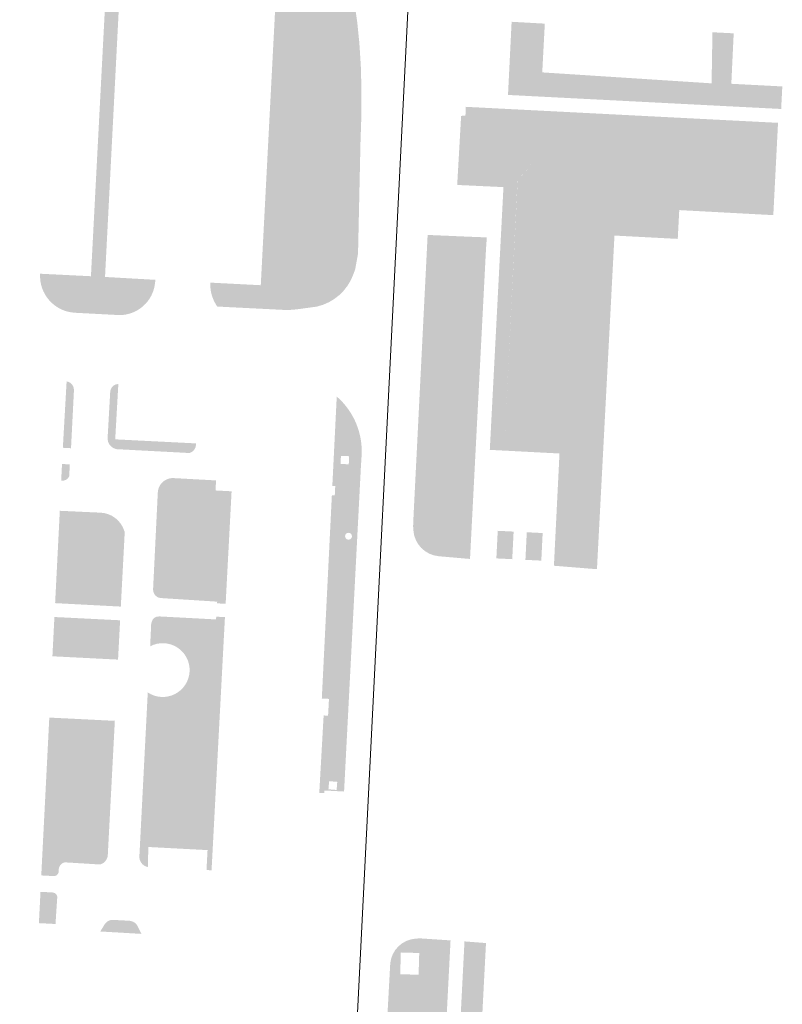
# Model space of a CAD drawing. Header units: millimetres. Extents: x 32690613 to 32694392, y 5343730 to 5344753.
# Tile 25 of 170: x 32692395 to 32692477, y 5344292 to 5344399. Entities that reach past the tile are written whole.
import ezdxf

# ---------------------------------------------------------------- set-up
doc = ezdxf.new("R2010")
doc.units = ezdxf.units.MM
doc.header["$LTSCALE"] = 0.01
doc.layers.get('DEFPOINTS').update_dxf_attribs({"color": 11, "lineweight": 18})
for name, color, linetype, lineweight, true_color in [('Veg-Gehoelzfl_H_kl3m', 7, 'Continuous', 5, 0xaae4ad), ('Veg-Hecke', 7, 'Continuous', 5, 0x9dd100), ('Veg-Rasen', 7, 'Continuous', 5, 0xb9f3a0), ('Veg-Stauden_Bodendecker', 7, 'Continuous', 5, 0xa8ffbe), ('Veg-Waldartig', 7, 'Continuous', 5, 0xb0ee53), ('Veg-Wiese', 7, 'Continuous', 5, 0xd4ffa8)]:
    doc.layers.add(name, color=color, linetype=linetype, lineweight=lineweight, true_color=true_color)

# ---------------------------------------------------------------- blocks, each defined once
blk = doc.blocks.new('A$C78070446')
blk.add_line((4469733.772510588, 5343068.962651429), (4469667.482452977, 5342330.093201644))

msp = doc.modelspace()

# ---------------------------------------------------------------- hatches: boundary and pattern name
at = {"layer": 'Veg-Gehoelzfl_H_kl3m', "transparency": 33554687}
h = msp.add_hatch(color=256, dxfattribs=at)
edge = h.paths.add_edge_path()
edge.add_line((32692381.46229883, 5344420.24143861), (32692379.37122738, 5344417.054419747))
edge.add_line((32692379.37122738, 5344417.054419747), (32692377.32549, 5344415.464416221))
edge.add_line((32692377.32549, 5344415.464416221), (32692422.99477313, 5344413.068799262))
edge.add_line((32692422.99477313, 5344413.068799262), (32692422.66552499, 5344406.874485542))
edge.add_line((32692422.66552499, 5344406.874485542), (32692422.62730508, 5344406.852615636))
edge.add_line((32692422.62730508, 5344406.852615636), (32692420.7124324, 5344370.129956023))
edge.add_line((32692420.7124324, 5344370.129956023), (32692424.74340977, 5344370.006122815))
edge.add_line((32692424.74340977, 5344370.006122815), (32692426.61376258, 5344407.27683672))
edge.add_line((32692426.61376258, 5344407.27683672), (32692426.64370567, 5344409.912539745))
edge.add_arc((32692417.70574619, 5344410.014080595), 8.938536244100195, 359.349111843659, 430.6515604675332)
edge.add_line((32692420.66719222, 5344418.44777893), (32692381.46229883, 5344420.24143861))
for points in [[(32692447.5097371, 5344389.27771135), (32692451.43306779, 5344389.076769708), (32692451.4000656, 5344388.906129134), (32692451.37101701, 5344388.75175225), (32692451.345922, 5344388.613639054), (32692451.32478059, 5344388.491789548), (32692451.30759276, 5344388.38620373), (32692451.29435852, 5344388.296881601), (32692451.28507787, 5344388.223823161), (32692451.27975081, 5344388.167028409), (32692451.2763459, 5344388.118441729), (32692451.27283167, 5344388.070007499), (32692451.26920814, 5344388.02172572), (32692451.2654753, 5344387.973596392), (32692451.26163316, 5344387.925619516), (32692451.25768171, 5344387.87779509), (32692451.25362095, 5344387.830123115), (32692451.24945088, 5344387.782603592), (32692451.24517151, 5344387.735236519), (32692451.24078283, 5344387.688021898), (32692451.23628484, 5344387.640959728), (32692451.23167755, 5344387.594050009), (32692451.22696095, 5344387.547292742), (32692451.22213504, 5344387.500687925), (32692451.21719983, 5344387.454235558), (32692451.21215531, 5344387.407935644), (32692451.20700148, 5344387.361788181), (32692451.20173835, 5344387.315793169), (32692451.19636591, 5344387.269950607), (32692451.19088416, 5344387.224260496), (32692451.18529311, 5344387.178722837), (32692451.17959275, 5344387.133337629), (32692451.17378308, 5344387.088104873), (32692451.1678641, 5344387.043024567), (32692451.16183582, 5344386.998096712), (32692451.15569823, 5344386.953321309), (32692451.14945134, 5344386.908698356), (32692451.14309514, 5344386.864227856), (32692451.13662963, 5344386.819909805), (32692451.13005481, 5344386.775744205), (32692451.12337068, 5344386.731731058), (32692451.11657726, 5344386.68787036), (32692451.10967452, 5344386.644162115), (32692451.10266247, 5344386.60060632), (32692451.09554113, 5344386.557202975), (32692451.08831047, 5344386.513952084), (32692451.0809705, 5344386.470853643), (32692451.07352123, 5344386.427907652), (32692451.06596266, 5344386.385114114), (32692451.05829477, 5344386.342473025), (32692451.05051758, 5344386.299984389), (32692451.04263108, 5344386.257648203), (32692451.03463528, 5344386.215464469), (32692451.02653017, 5344386.173433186), (32692451.01831574, 5344386.131554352), (32692451.00999202, 5344386.089827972), (32692451.00155899, 5344386.048254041), (32692450.99301665, 5344386.006832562), (32692450.984365, 5344385.965563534), (32692450.97560405, 5344385.924446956), (32692450.96673379, 5344385.88348283), (32692450.95775422, 5344385.842671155), (32692450.94866535, 5344385.802011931), (32692450.93946717, 5344385.761505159), (32692450.93015968, 5344385.721150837), (32692450.92074288, 5344385.680948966), (32692450.91121678, 5344385.640899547), (32692450.90158138, 5344385.60100258), (32692450.89183666, 5344385.561258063), (32692450.88198264, 5344385.521665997), (32692450.87201931, 5344385.482226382), (32692450.86194668, 5344385.442939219), (32692450.85176473, 5344385.403804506), (32692450.84147349, 5344385.364822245), (32692450.83107293, 5344385.325992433), (32692450.82056307, 5344385.287315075), (32692450.8099439, 5344385.248790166), (32692450.79921542, 5344385.210417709), (32692450.78837764, 5344385.172197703), (32692450.77743055, 5344385.134130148), (32692450.76637415, 5344385.096215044), (32692450.75520845, 5344385.058452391), (32692450.74393344, 5344385.020842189), (32692450.73254912, 5344384.983384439), (32692450.7210555, 5344384.94607914), (32692450.70945256, 5344384.908926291), (32692450.69774032, 5344384.871925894), (32692450.68591878, 5344384.835077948), (32692450.67398793, 5344384.798382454), (32692450.66194777, 5344384.761839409), (32692450.6497983, 5344384.725448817), (32692450.63753953, 5344384.689210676), (32692450.62517145, 5344384.653124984), (32692450.61269407, 5344384.617191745), (32692450.60010738, 5344384.581410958), (32692450.58741137, 5344384.54578262), (32692450.57460607, 5344384.510306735), (32692450.56169146, 5344384.474983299), (32692450.54866754, 5344384.439812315), (32692450.53553431, 5344384.404793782), (32692450.52229177, 5344384.3699277), (32692450.50893993, 5344384.33521407), (32692450.49547879, 5344384.30065289), (32692450.48190833, 5344384.266244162), (32692450.46822857, 5344384.231987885), (32692450.4544395, 5344384.197884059), (32692450.44054113, 5344384.163932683), (32692450.42653345, 5344384.13013376), (32692450.41241646, 5344384.096487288), (32692450.39819016, 5344384.062993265), (32692450.38385456, 5344384.029651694), (32692450.36940965, 5344383.996462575), (32692450.35485543, 5344383.963425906), (32692450.34019191, 5344383.93054169), (32692450.32541908, 5344383.897809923), (32692450.31053694, 5344383.865230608), (32692450.2955455, 5344383.832803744), (32692450.28044475, 5344383.800529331), (32692450.26523469, 5344383.768407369), (32692450.24991533, 5344383.736437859), (32692450.23448666, 5344383.704620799), (32692450.21894868, 5344383.67295619), (32692450.2033014, 5344383.641444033), (32692450.1875448, 5344383.610084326), (32692450.1716789, 5344383.578877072), (32692450.1557037, 5344383.547822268), (32692450.13961919, 5344383.516919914), (32692450.12342537, 5344383.486170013), (32692450.10712225, 5344383.455572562), (32692450.09070981, 5344383.425127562), (32692450.07418807, 5344383.394835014), (32692450.05755703, 5344383.364694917), (32692450.04081667, 5344383.33470727), (32692450.02396701, 5344383.304872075), (32692450.00700805, 5344383.275189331), (32692449.98993977, 5344383.245659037), (32692449.97276219, 5344383.216281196), (32692449.9554753, 5344383.187055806), (32692449.93807911, 5344383.157982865), (32692449.92057361, 5344383.129062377), (32692449.9029588, 5344383.100294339), (32692449.88523469, 5344383.071678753), (32692449.86740127, 5344383.043215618), (32692449.84945854, 5344383.014904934), (32692449.8314065, 5344382.9867467), (32692449.81324516, 5344382.958740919), (32692449.79497451, 5344382.930887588), (32692449.77659456, 5344382.903186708), (32692449.75810529, 5344382.87563828), (32692449.73950673, 5344382.848242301), (32692449.72079885, 5344382.820998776), (32692449.70198166, 5344382.793907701), (32692449.68305517, 5344382.766969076), (32692449.66401938, 5344382.740182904), (32692449.64487427, 5344382.713549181), (32692449.62561987, 5344382.68706791), (32692449.60625615, 5344382.660739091), (32692449.58678312, 5344382.634562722), (32692449.56720079, 5344382.608538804), (32692449.54750915, 5344382.582667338), (32692449.52770821, 5344382.556948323), (32692449.50779796, 5344382.531381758), (32692449.4877784, 5344382.505967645), (32692449.46764953, 5344382.480705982), (32692449.44741136, 5344382.455596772), (32692449.42706388, 5344382.430640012), (32692449.4066071, 5344382.405835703), (32692449.386041, 5344382.381183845), (32692449.3653656, 5344382.356684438), (32692449.3445809, 5344382.332337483), (32692449.32368688, 5344382.308142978), (32692449.30268356, 5344382.284100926), (32692449.28157094, 5344382.260211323), (32692449.260349, 5344382.236474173), (32692449.23901776, 5344382.212889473), (32692449.21757722, 5344382.189457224), (32692449.19602736, 5344382.166177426), (32692449.1743682, 5344382.14305008), (32692449.15259973, 5344382.120075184), (32692449.13072196, 5344382.097252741), (32692449.10873488, 5344382.074582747), (32692449.08663849, 5344382.052065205), (32692449.06443279, 5344382.029700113), (32692449.04211779, 5344382.007487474), (32692449.01969348, 5344381.985427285), (32692448.99715986, 5344381.963519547), (32692448.97451694, 5344381.941764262), (32692448.95176471, 5344381.920161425), (32692448.92890317, 5344381.898711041), (32692448.90593233, 5344381.877413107), (32692448.88285218, 5344381.856267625), (32692448.85966272, 5344381.835274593), (32692448.83636396, 5344381.814434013), (32692448.81295589, 5344381.793745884), (32692448.78943851, 5344381.773210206), (32692448.76581183, 5344381.75282698), (32692448.74207583, 5344381.732596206), (32692448.71823054, 5344381.712517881), (32692448.69427593, 5344381.692592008), (32692448.67021202, 5344381.672818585), (32692448.6460388, 5344381.653197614), (32692448.62175627, 5344381.633729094), (32692448.59736444, 5344381.614413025), (32692448.5728633, 5344381.595249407), (32692448.54825286, 5344381.57623824), (32692448.52353311, 5344381.557379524), (32692448.49870405, 5344381.53867326), (32692448.47376568, 5344381.520119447), (32692448.448718, 5344381.501718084), (32692448.42356103, 5344381.483469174), (32692448.39829474, 5344381.465372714), (32692448.37291914, 5344381.447428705), (32692448.34743424, 5344381.429637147), (32692448.32184004, 5344381.411998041), (32692448.29613652, 5344381.394511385), (32692448.2703237, 5344381.377177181), (32692448.24440157, 5344381.359995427), (32692448.21837013, 5344381.342966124), (32692448.19222939, 5344381.326089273), (32692448.16597934, 5344381.309364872), (32692448.13961999, 5344381.292792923), (32692448.11315133, 5344381.276373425), (32692448.08657335, 5344381.260106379), (32692448.05988608, 5344381.243991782), (32692448.0330895, 5344381.228029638), (32692448.00618361, 5344381.212219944), (32692447.97916841, 5344381.196562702), (32692447.95204391, 5344381.18105791), (32692447.9248101, 5344381.16570557), (32692447.89746698, 5344381.150505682), (32692447.87001456, 5344381.135458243), (32692447.84245282, 5344381.120563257), (32692447.81478179, 5344381.105820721), (32692447.78700144, 5344381.091230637), (32692447.75911179, 5344381.076793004), (32692447.73111283, 5344381.062507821), (32692447.70300457, 5344381.04837509), (32692447.67478699, 5344381.034394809), (32692447.64646012, 5344381.02056698), (32692447.61802393, 5344381.006891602), (32692447.58947844, 5344380.993368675), (32692447.56082364, 5344380.979998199), (32692447.53205953, 5344380.966780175), (32692447.50318612, 5344380.953714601), (32692447.4742034, 5344380.940801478), (32692447.44511137, 5344380.928040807), (32692447.41591004, 5344380.915432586), (32692447.3865994, 5344380.902976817), (32692447.35717945, 5344380.8906735), (32692447.32765019, 5344380.878522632), (32692447.29801163, 5344380.866524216), (32692447.26826376, 5344380.854678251), (32692447.23840659, 5344380.842984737), (32692447.20844011, 5344380.831443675), (32692447.17836432, 5344380.820055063), (32692447.14817923, 5344380.808818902), (32692447.11788482, 5344380.797735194), (32692447.08748112, 5344380.786803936)], [(32692427.12288396, 5344298.166832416), (32692427.12286019, 5344298.166333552), (32692427.27268925, 5344298.159194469)]]:
    msp.add_hatch(color=256, dxfattribs=at).paths.add_polyline_path(points)
h = msp.add_hatch(color=256, dxfattribs=at)
h.paths.add_polyline_path([(32692429.8723, 5344342.8623, -1), (32692430.6223, 5344342.8623, -1)], flags=16)
h.paths.add_polyline_path([(32692428.139, 5344316.2507), (32692429.024823, 5344316.179934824), (32692428.9547, 5344315.3001), (32692428.06871423, 5344315.370878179)], flags=16)
h.paths.add_polyline_path([(32692429.3855, 5344350.7135), (32692429.42250279, 5344351.593866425), (32692430.3138344, 5344351.556402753), (32692430.2769, 5344350.6761)], flags=16)
edge = h.paths.add_edge_path()
edge.add_line((32692427.60439804, 5344314.95182261), (32692427.62, 5344315.24))
edge.add_line((32692427.62, 5344315.24), (32692428.06000007, 5344315.219999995))
edge.add_line((32692428.06000007, 5344315.219999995), (32692428.76000007, 5344315.179999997))
edge.add_line((32692428.76000007, 5344315.179999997), (32692429.2099999, 5344315.160000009))
edge.add_line((32692429.2099999, 5344315.160000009), (32692429.76548097, 5344315.129636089))
edge.add_line((32692429.76548097, 5344315.129636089), (32692431.5946748, 5344350.408780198))
edge.add_line((32692431.5946748, 5344350.408780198), (32692431.66305069, 5344351.476263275))
edge.add_arc((32692423.79408358, 5344352.078705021), 7.89199464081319, 355.6220217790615, 409.0225679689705)
edge.add_line((32692428.96935148, 5344358.036907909), (32692428.94424998, 5344357.529406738))
edge.add_line((32692428.94424998, 5344357.529406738), (32692428.48913764, 5344348.327967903))
edge.add_line((32692428.48913764, 5344348.327967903), (32692428.807, 5344348.3119))
edge.add_line((32692428.807, 5344348.3119), (32692428.7555, 5344347.291))
edge.add_line((32692428.7555, 5344347.291), (32692428.4386404, 5344347.307017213))
edge.add_line((32692428.4386404, 5344347.307017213), (32692427.3469159, 5344325.234584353))
edge.add_line((32692427.3469159, 5344325.234584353), (32692427.738983, 5344325.213543))
edge.add_line((32692427.738983, 5344325.213543), (32692428.125116, 5344325.19282))
edge.add_line((32692428.125116, 5344325.19282), (32692428.1137, 5344324.9801))
edge.add_line((32692428.1137, 5344324.9801), (32692428.027356, 5344323.369456))
edge.add_line((32692428.027356, 5344323.369456), (32692427.686755, 5344323.387098))
edge.add_line((32692427.686755, 5344323.387098), (32692427.54419481, 5344323.394482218))
edge.add_line((32692427.54419481, 5344323.394482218), (32692427.07025393, 5344314.979276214))
edge.add_line((32692427.07025393, 5344314.979276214), (32692427.60439804, 5344314.95182261))
at = {"layer": 'Veg-Hecke', "transparency": 33554687}
msp.add_hatch(color=256, dxfattribs=at).paths.add_polyline_path([(32692404.3153612, 5344410.588635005), (32692405.81268138, 5344410.455991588), (32692403.78651269, 5344371.026825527), (32692402.25525011, 5344371.106103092)])
h = msp.add_hatch(color=256, dxfattribs=at)
edge = h.paths.add_edge_path()
edge.add_arc((32692400.71912224, 5344371.129650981), 3.992506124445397, 176.4226369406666, 265.6389341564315, ccw=False)
edge.add_line((32692396.73439568, 5344371.378768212), (32692402.25525011, 5344371.106103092))
edge.add_line((32692402.25525011, 5344371.106103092), (32692403.78651269, 5344371.026825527))
edge.add_line((32692403.78651269, 5344371.026825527), (32692409.26280769, 5344370.716391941))
edge.add_line((32692409.26280769, 5344370.716391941), (32692409.21737729, 5344370.325201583))
edge.add_arc((32692405.35280954, 5344370.774008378), 3.890541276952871, 270.26026117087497, 353.37569991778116, ccw=False)
edge.add_line((32692405.37048193, 5344366.883507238), (32692400.68837089, 5344367.127896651))
edge.add_line((32692400.68837089, 5344367.127896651), (32692400.41552615, 5344367.14870454))
h = msp.add_hatch(color=256, dxfattribs=at)
edge = h.paths.add_edge_path()
edge.add_line((32692415.22124276, 5344370.411786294), (32692420.7124324, 5344370.129956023))
edge.add_line((32692420.7124324, 5344370.129956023), (32692424.74340977, 5344370.006122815))
edge.add_line((32692424.74340977, 5344370.006122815), (32692424.618014, 5344367.507348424))
edge.add_line((32692424.618014, 5344367.507348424), (32692423.65631238, 5344367.426063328))
edge.add_line((32692423.65631238, 5344367.426063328), (32692415.98430098, 5344367.81259562))
edge.add_arc((32692419.41703606, 5344370.220665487), 4.193145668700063, 180.6998982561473, 215.0497293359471, ccw=False)
edge.add_line((32692415.22420323, 5344370.169445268), (32692415.22124276, 5344370.411786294))
h = msp.add_hatch(color=256, dxfattribs=at)
edge = h.paths.add_edge_path()
edge.add_arc((32692405.2365705, 5344358.526104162), 0.8753917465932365, 90.13632138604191, 166.1793257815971, ccw=False)
edge.add_line((32692405.23448772, 5344359.401493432), (32692404.89405834, 5344353.386616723))
edge.add_line((32692404.89405834, 5344353.386616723), (32692413.6659333, 5344352.946388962))
edge.add_arc((32692412.69108285, 5344352.842724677), 0.9803467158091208, -72.29953057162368, 6.069945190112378, ccw=False)
edge.add_line((32692412.98914832, 5344351.908788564), (32692412.96323003, 5344351.900516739))
edge.add_line((32692412.96323003, 5344351.900516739), (32692405.05985539, 5344352.319275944))
edge.add_line((32692405.05985539, 5344352.319275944), (32692404.93715569, 5344352.351673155))
edge.add_arc((32692405.23558569, 5344353.481934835), 1.168996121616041, 176.9321955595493, 255.2093832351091, ccw=False)
edge.add_line((32692404.06826486, 5344353.544496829), (32692404.35312792, 5344358.599472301))
edge.add_line((32692404.35312792, 5344358.599472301), (32692404.38652297, 5344358.735221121))
h = msp.add_hatch(color=256, dxfattribs=at)
edge = h.paths.add_edge_path()
edge.add_arc((32692411.16480307, 5344347.53456326), 1.645088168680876, 89.0033308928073, 179.0172482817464, ccw=False)
edge.add_line((32692411.19341819, 5344349.179402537), (32692411.21214424, 5344349.179076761))
edge.add_line((32692411.21214424, 5344349.179076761), (32692415.85304005, 5344348.923743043))
edge.add_line((32692415.85304005, 5344348.923743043), (32692415.79314659, 5344347.835131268))
edge.add_line((32692415.79314659, 5344347.835131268), (32692417.54152871, 5344347.742674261))
edge.add_line((32692417.54152871, 5344347.742674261), (32692417.49591146, 5344346.880042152))
edge.add_line((32692417.49591146, 5344346.880042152), (32692409.50722414, 5344347.302139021))
edge.add_line((32692409.50722414, 5344347.302139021), (32692409.51995688, 5344347.562778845))
h = msp.add_hatch(color=256, dxfattribs=at)
edge = h.paths.add_edge_path()
edge.add_arc((32692410.05755374, 5344328.322099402), 2.923309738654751, -2.9659882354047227, 117.87542863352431, ccw=False)
edge.add_arc((32692410.05755309, 5344328.322097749), 2.923310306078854, 236.19266722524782, 357.03404476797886, ccw=False)
edge.add_line((32692408.4310175, 5344325.893080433), (32692408.23161941, 5344321.994623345))
edge.add_line((32692408.23161941, 5344321.994623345), (32692416.15849363, 5344321.589179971))
edge.add_line((32692416.15849363, 5344321.589179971), (32692416.81868934, 5344334.073624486))
edge.add_line((32692416.81868934, 5344334.073624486), (32692415.87001369, 5344334.123791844))
edge.add_line((32692415.87001369, 5344334.123791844), (32692415.85417139, 5344333.824210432))
edge.add_line((32692415.85417139, 5344333.824210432), (32692409.70076569, 5344334.149611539))
edge.add_arc((32692409.6193639, 5344333.368480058), 0.7853614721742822, 84.05067500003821, 167.9744223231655)
edge.add_line((32692408.85123742, 5344333.53210881), (32692408.80133417, 5344333.297846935))
edge.add_line((32692408.80133417, 5344333.297846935), (32692408.69075803, 5344330.906206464))
at = {"layer": 'Veg-Rasen', "transparency": 33554687}
for points in [[(32692391.55409987, 5344435.622433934), (32692393.75815599, 5344435.851921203), (32692395.84363911, 5344435.981983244), (32692397.81054924, 5344436.012620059), (32692399.65888638, 5344435.943831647), (32692401.38865053, 5344435.775618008), (32692402.99984168, 5344435.507979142), (32692404.49245983, 5344435.14091505), (32692405.866505, 5344434.674425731), (32692404.99228837, 5344433.02466942), (32692409.75757947, 5344431.231069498), (32692414.20506625, 5344427.626957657), (32692418.68542681, 5344422.668006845), (32692422.58859357, 5344417.514588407), (32692422.19971042, 5344417.740769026), (32692423.17701785, 5344417.08250434), (32692424.05924657, 5344416.301405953), (32692424.83106539, 5344415.411047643), (32692425.47906179, 5344414.426901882), (32692425.99197501, 5344413.366070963), (32692426.36089174, 5344412.246989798), (32692426.57940103, 5344411.089105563), (32692426.64370567, 5344409.912539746), (32692426.61376258, 5344407.27683672), (32692424.618014, 5344367.507348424), (32692426.79392861, 5344367.804304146), (32692427.45924723, 5344367.998006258), (32692428.09502868, 5344368.273598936), (32692428.69123843, 5344368.626732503), (32692429.23846649, 5344369.051833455), (32692429.72807599, 5344369.542192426), (32692430.1523394, 5344370.090070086), (32692430.5045606, 5344370.686819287), (32692430.77918046, 5344371.323021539), (32692430.97635195, 5344371.872302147), (32692431.28252098, 5344373.56115281), (32692431.54975792, 5344385.651193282), (32692431.64608824, 5344388.541183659), (32692431.6579122, 5344391.300587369), (32692431.58522982, 5344393.92940441), (32692431.4280411, 5344396.427634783), (32692431.18634603, 5344398.795278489), (32692430.86014462, 5344401.032335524), (32692430.44943686, 5344403.138805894), (32692429.95422275, 5344405.114689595), (32692429.30234936, 5344407.165364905), (32692428.58005613, 5344409.155266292), (32692427.78734307, 5344411.084393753), (32692426.92421017, 5344412.952747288), (32692425.99065744, 5344414.760326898), (32692424.98668487, 5344416.507132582), (32692423.91229247, 5344418.193164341), (32692422.76748024, 5344419.818422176), (32692421.07422962, 5344422.009624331), (32692416.27714597, 5344427.517678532), (32692416.27192227, 5344427.523231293), (32692416.26669917, 5344427.528781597), (32692416.26147667, 5344427.534329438), (32692416.25625476, 5344427.539874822), (32692416.25103346, 5344427.545417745), (32692416.24581275, 5344427.550958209), (32692416.24059265, 5344427.556496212), (32692416.23537314, 5344427.562031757), (32692415.59272207, 5344428.229911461), (32692414.94323697, 5344428.870965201), (32692414.28691782, 5344429.485192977), (32692413.62376463, 5344430.07259479), (32692412.9537774, 5344430.633170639), (32692412.27695612, 5344431.166920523), (32692411.59330081, 5344431.673844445), (32692410.90281146, 5344432.153942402), (32692410.49951304, 5344432.385495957), (32692410.19886563, 5344432.552430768), (32692409.8935583, 5344432.710682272), (32692409.58384179, 5344432.860120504), (32692409.26997045, 5344433.000622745), (32692408.95220203, 5344433.132073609), (32692408.63079748, 5344433.254365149), (32692408.30602076, 5344433.367396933), (32692407.97813858, 5344433.471076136), (32692406.80816874, 5344433.822672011), (32692407.76144988, 5344435.550206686), (32692405.92374092, 5344436.233700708), (32692404.03881191, 5344436.773497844), (32692402.1178805, 5344437.166385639), (32692400.17237858, 5344437.410025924), (32692398.21388427, 5344437.502968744), (32692396.25405302, 5344437.444660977), (32692394.30454823, 5344437.235449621), (32692392.37697184, 5344436.876579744)], [(32692447.58193738, 5344390.799742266), (32692477.26692964, 5344389.275569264), (32692477.39260821, 5344391.723301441), (32692471.85010608, 5344392.01213373), (32692472.1093443, 5344397.492433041), (32692469.80005757, 5344397.608363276), (32692469.70762243, 5344392.059523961), (32692451.30294776, 5344393.249830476), (32692451.58152955, 5344398.546799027), (32692447.97499705, 5344398.746146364)], [(32692442.9594592, 5344388.544554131), (32692442.48681982, 5344388.526087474), (32692442.0594777, 5344381.021681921), (32692447.08748112, 5344380.786803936), (32692447.5097371, 5344389.27771135), (32692442.97578197, 5344389.509927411)], [(32692459.15163071, 5344375.523564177), (32692466.02818475, 5344375.162392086), (32692466.19249547, 5344378.290790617), (32692476.41369731, 5344377.742424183), (32692476.92733315, 5344387.771027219), (32692451.43306779, 5344389.076769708), (32692451.4000656, 5344388.906129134), (32692451.37101701, 5344388.75175225), (32692451.345922, 5344388.613639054), (32692451.32478059, 5344388.491789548), (32692451.30759276, 5344388.38620373), (32692451.29435852, 5344388.296881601), (32692451.28507787, 5344388.223823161), (32692451.27975081, 5344388.167028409), (32692451.2763459, 5344388.118441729), (32692451.27283167, 5344388.070007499), (32692451.26920814, 5344388.02172572), (32692451.2654753, 5344387.973596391), (32692451.26163316, 5344387.925619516), (32692451.25768171, 5344387.877795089), (32692451.25362095, 5344387.830123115), (32692451.24945088, 5344387.782603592), (32692451.24689637, 5344387.754165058), (32692451.24430252, 5344387.725781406), (32692451.24166931, 5344387.697452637), (32692451.23899676, 5344387.66917875), (32692451.23628485, 5344387.640959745), (32692451.23353359, 5344387.612795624), (32692451.23074298, 5344387.584686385), (32692451.22791302, 5344387.556632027), (32692451.23255201, 5344387.5928304), (32692475.3331553, 5344386.34054708), (32692474.98619688, 5344379.376439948), (32692464.76740712, 5344379.844403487), (32692464.61270773, 5344376.739295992), (32692457.69201655, 5344377.090187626), (32692456.50178714, 5344353.185800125), (32692447.24007855, 5344353.655385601), (32692448.62175627, 5344381.633729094), (32692448.59736444, 5344381.614413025), (32692448.5728633, 5344381.595249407), (32692448.54825286, 5344381.57623824), (32692448.52353311, 5344381.557379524), (32692448.49870405, 5344381.53867326), (32692448.47376568, 5344381.520119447), (32692448.448718, 5344381.501718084), (32692448.42356103, 5344381.483469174), (32692448.39829474, 5344381.465372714), (32692448.37291914, 5344381.447428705), (32692448.34743424, 5344381.429637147), (32692448.32184004, 5344381.411998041), (32692448.29613652, 5344381.394511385), (32692448.2703237, 5344381.377177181), (32692448.24440157, 5344381.359995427), (32692448.21837013, 5344381.342966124), (32692448.19222939, 5344381.326089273), (32692448.16597934, 5344381.309364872), (32692448.13961999, 5344381.292792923), (32692448.11315133, 5344381.276373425), (32692448.08657335, 5344381.260106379), (32692448.05988608, 5344381.243991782), (32692448.0330895, 5344381.228029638), (32692448.00618361, 5344381.212219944), (32692447.97916841, 5344381.196562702), (32692447.95204391, 5344381.18105791), (32692447.9248101, 5344381.16570557), (32692447.89746698, 5344381.150505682), (32692447.87001456, 5344381.135458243), (32692447.84245282, 5344381.120563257), (32692447.81478179, 5344381.105820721), (32692447.78700144, 5344381.091230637), (32692447.75911179, 5344381.076793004), (32692447.73111283, 5344381.062507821), (32692447.70300457, 5344381.04837509), (32692447.67478699, 5344381.034394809), (32692447.64646012, 5344381.02056698), (32692447.61802393, 5344381.006891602), (32692447.58947844, 5344380.993368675), (32692447.56082364, 5344380.979998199), (32692447.53205953, 5344380.966780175), (32692447.50318612, 5344380.953714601), (32692447.4742034, 5344380.940801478), (32692447.44511137, 5344380.928040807), (32692447.41591004, 5344380.915432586), (32692447.3865994, 5344380.902976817), (32692447.35717945, 5344380.8906735), (32692447.32765019, 5344380.878522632), (32692447.29801163, 5344380.866524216), (32692447.26826376, 5344380.854678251), (32692447.23840659, 5344380.842984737), (32692447.20844011, 5344380.831443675), (32692447.17836432, 5344380.820055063), (32692447.14817923, 5344380.808818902), (32692447.11788482, 5344380.797735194), (32692447.08748112, 5344380.786803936), (32692445.60410687, 5344352.245004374), (32692453.17693972, 5344351.849843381), (32692452.57175522, 5344339.656608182), (32692456.83916065, 5344339.311903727), (32692457.24859326, 5344339.290587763)], [(32692450.95862868, 5344385.841451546), (32692450.96494662, 5344385.875308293), (32692450.96315508, 5344385.867139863), (32692450.96135917, 5344385.85897753), (32692450.95955888, 5344385.850821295), (32692450.95775422, 5344385.842671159), (32692450.95594519, 5344385.83452712), (32692450.95413179, 5344385.82638918), (32692450.95231402, 5344385.818257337), (32692450.95049187, 5344385.810131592)], [(32692450.2813192, 5344383.799309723), (32692450.28716969, 5344383.8148547), (32692450.28430453, 5344383.808742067), (32692450.28143544, 5344383.802634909), (32692450.27856242, 5344383.796533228), (32692450.27568548, 5344383.790437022), (32692450.27280461, 5344383.784346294), (32692450.26991982, 5344383.778261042), (32692450.2670311, 5344383.772181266), (32692450.26413845, 5344383.766106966)], [(32692450.02484147, 5344383.303652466), (32692450.04202221, 5344383.336855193), (32692450.03857177, 5344383.330712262), (32692450.03511672, 5344383.324575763), (32692450.03165706, 5344383.318445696), (32692450.02819278, 5344383.312322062), (32692450.02472389, 5344383.306204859), (32692450.02125039, 5344383.300094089), (32692450.01777228, 5344383.29398975), (32692450.01428956, 5344383.287891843)], [(32692446.31673485, 5344340.454240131), (32692446.46544889, 5344343.450525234), (32692448.19119352, 5344343.364871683), (32692448.04247948, 5344340.368586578)], [(32692449.47380393, 5344340.297556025), (32692451.19955098, 5344340.211940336), (32692451.34826403, 5344343.208205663), (32692449.62251699, 5344343.293821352)], [(32692405.42532051, 5344333.730619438), (32692405.20136163, 5344329.459264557), (32692398.06905297, 5344329.82010298), (32692398.28619311, 5344334.086576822)], [(32692445.18932533, 5344298.668780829), (32692443.63611227, 5344268.690202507), (32692441.31175818, 5344268.862978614), (32692442.85234945, 5344298.84598511)]]:
    msp.add_hatch(color=256, dxfattribs=at).paths.add_polyline_path(points)
h = msp.add_hatch(color=256, dxfattribs=at)
edge = h.paths.add_edge_path()
edge.add_line((32692445.28018113, 5344375.329083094), (32692444.19603891, 5344375.362782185))
edge.add_line((32692444.19603891, 5344375.362782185), (32692438.84700694, 5344375.592122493))
edge.add_line((32692438.84700693, 5344375.592122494), (32692437.32342929, 5344345.250506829))
edge.add_line((32692437.32342929, 5344345.250506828), (32692437.26934146, 5344343.945400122))
edge.add_line((32692437.26934146, 5344343.945400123), (32692437.29508667, 5344343.525891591))
edge.add_arc((32692440.32430953, 5344343.711793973), 3.034921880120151, 183.5118182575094, 264.787337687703)
edge.add_line((32692440.04857878, 5344340.689423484), (32692443.45274303, 5344340.393101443))
edge.add_line((32692443.45274303, 5344340.393101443), (32692445.19442889, 5344374.142830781))
edge.add_line((32692445.19442889, 5344374.142830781), (32692445.28018113, 5344375.329083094))
h = msp.add_hatch(color=256, dxfattribs=at)
edge = h.paths.add_edge_path()
edge.add_arc((32692399.47175251, 5344358.76262038), 0.9304455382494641, 5.458228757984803, 81.25336474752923)
edge.add_line((32692399.61324103, 5344359.682245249), (32692399.2022866, 5344352.468594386))
edge.add_line((32692399.2022866, 5344352.468594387), (32692400.09100333, 5344352.423363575))
edge.add_line((32692400.09100333, 5344352.423363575), (32692400.41035254, 5344358.721633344))
edge.add_line((32692400.41035254, 5344358.721633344), (32692400.39797923, 5344358.851124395))
h = msp.add_hatch(color=256, dxfattribs=at)
edge = h.paths.add_edge_path()
edge.add_line((32692399.11269572, 5344350.708269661), (32692399.0207101, 5344348.900892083))
edge.add_line((32692399.0207101, 5344348.900892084), (32692399.03505273, 5344348.898665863))
edge.add_arc((32692399.15885352, 5344349.696263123), 0.8071480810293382, 261.1771164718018, 337.3189180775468)
edge.add_line((32692399.90358117, 5344349.385025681), (32692399.95152368, 5344350.665577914))
edge.add_line((32692399.95152368, 5344350.665577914), (32692399.11269572, 5344350.708269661))
h = msp.add_hatch(color=256, dxfattribs=at)
edge = h.paths.add_edge_path()
edge.add_line((32692409.50722414, 5344347.302139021), (32692409.00950886, 5344337.113883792))
edge.add_line((32692409.00950886, 5344337.113883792), (32692409.01123909, 5344337.033523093))
edge.add_arc((32692409.92247789, 5344337.05314282), 0.91144999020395, 181.2334350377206, 269.8542219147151)
edge.add_line((32692409.92015888, 5344336.141695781), (32692415.97687909, 5344335.754864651))
edge.add_line((32692415.97687909, 5344335.754864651), (32692415.94658483, 5344335.57176866))
edge.add_line((32692415.94658483, 5344335.57176866), (32692416.89526047, 5344335.521601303))
edge.add_line((32692416.89526047, 5344335.521601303), (32692417.49591146, 5344346.880042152))
edge.add_line((32692417.49591146, 5344346.880042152), (32692409.50722414, 5344347.302139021))
h = msp.add_hatch(color=256, dxfattribs=at)
edge = h.paths.add_edge_path()
edge.add_arc((32692403.17454505, 5344342.588841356), 2.836057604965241, 19.101328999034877, 87.04306237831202, ccw=False)
edge.add_line((32692405.85445306, 5344343.516912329), (32692405.92739843, 5344343.306274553))
edge.add_line((32692405.92739843, 5344343.306274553), (32692405.5032829, 5344335.217522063))
edge.add_line((32692405.5032829, 5344335.217522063), (32692398.36287094, 5344335.593179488))
edge.add_line((32692398.36287094, 5344335.593179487), (32692398.87346854, 5344345.625646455))
edge.add_line((32692398.87346854, 5344345.625646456), (32692403.32084418, 5344345.421123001))
h = msp.add_hatch(color=256, dxfattribs=at)
edge = h.paths.add_edge_path()
edge.add_line((32692398.17204954, 5344305.947010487), (32692396.8574485, 5344306.013916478))
edge.add_line((32692396.8574485, 5344306.013916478), (32692397.73018841, 5344323.161929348))
edge.add_line((32692397.73018841, 5344323.161929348), (32692404.85264996, 5344322.808618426))
edge.add_line((32692404.85264996, 5344322.808618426), (32692404.17014337, 5344309.791818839))
edge.add_line((32692404.17014337, 5344309.791818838), (32692404.08950059, 5344308.253795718))
edge.add_arc((32692402.95659541, 5344308.300701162), 1.13387577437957, 287.4512094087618, 357.62914852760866, ccw=False)
edge.add_line((32692403.29663744, 5344307.219014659), (32692403.24587983, 5344307.203058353))
edge.add_line((32692403.24587983, 5344307.203058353), (32692399.40580638, 5344307.437314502))
edge.add_arc((32692399.60652623, 5344306.607090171), 0.8541433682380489, 103.5913570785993, 187.4382788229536)
edge.add_line((32692398.75957057, 5344306.496514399), (32692398.76595936, 5344306.447579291))
edge.add_line((32692398.76595936, 5344306.447579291), (32692398.73932638, 5344306.330933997))
edge.add_arc((32692398.25018656, 5344306.442616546), 0.501727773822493, 261.04052284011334, 347.13845102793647, ccw=False)
h = msp.add_hatch(color=256, dxfattribs=at)
edge = h.paths.add_edge_path()
edge.add_line((32692408.23161941, 5344321.994623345), (32692416.15849363, 5344321.589179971))
edge.add_line((32692416.15849363, 5344321.589179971), (32692415.62880439, 5344311.572641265))
edge.add_arc((32692413.73730331, 5344311.978203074), 1.934491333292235, 273.8772926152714, 347.89828804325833, ccw=False)
edge.add_line((32692413.86811339, 5344310.048139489), (32692413.83191071, 5344310.045685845))
edge.add_line((32692413.83191072, 5344310.045685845), (32692407.63721103, 5344310.373270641))
edge.add_line((32692407.63721103, 5344310.373270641), (32692408.23161941, 5344321.994623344))
h = msp.add_hatch(color=256, dxfattribs=at)
h.paths.add_polyline_path([(32692437.97655719, 5344299.180881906), (32692437.50155637, 5344299.142138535), (32692436.99319811, 5344299.055805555), (32692436.5074061, 5344298.882925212), (32692436.05879653, 5344298.62869903), (32692435.6608669, 5344298.300776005), (32692435.32558989, 5344297.90902248), (32692435.06305309, 5344297.465225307), (32692434.88115557, 5344296.98273719), (32692434.78536997, 5344296.476074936), (32692433.45817907, 5344272.20791286), (32692433.47584757, 5344272.059751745), (32692433.58528565, 5344271.524047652), (32692433.78155812, 5344271.013721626), (32692434.05929211, 5344270.542744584), (32692434.41088424, 5344270.124010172), (32692434.82670921, 5344269.768981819), (32692435.29538324, 5344269.487378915), (32692435.80407573, 5344269.286910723), (32692436.33886051, 5344269.173065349), (32692439.79666277, 5344268.96390387), (32692441.33686363, 5344298.956902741)])
h.paths.add_polyline_path([(32692435.93500277, 5344297.644004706), (32692437.93417755, 5344297.586557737), (32692437.86632049, 5344295.225108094), (32692435.86714571, 5344295.282555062)])
at = {"layer": 'Veg-Stauden_Bodendecker', "transparency": 33554687}
for points in [[(32692396.77336904, 5344304.231984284), (32692396.60027021, 5344300.830855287), (32692398.40355185, 5344300.739078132), (32692398.59075895, 5344303.580553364), (32692398.59187502, 5344303.59291497), (32692398.59269843, 5344303.605299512), (32692398.59322869, 5344303.617700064), (32692398.59346553, 5344303.630109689), (32692398.59340881, 5344303.642521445), (32692398.59305856, 5344303.654928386), (32692398.59241497, 5344303.667323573), (32692398.59147841, 5344303.679700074), (32692398.5902494, 5344303.692050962), (32692398.58872864, 5344303.704369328), (32692398.58691695, 5344303.716648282), (32692398.58481538, 5344303.728880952), (32692398.58242507, 5344303.741060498), (32692398.57974739, 5344303.753180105), (32692398.57678381, 5344303.765232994), (32692398.57353601, 5344303.77721242), (32692398.5700058, 5344303.789111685), (32692398.56619515, 5344303.800924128), (32692398.56210619, 5344303.812643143), (32692398.55774121, 5344303.824262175), (32692398.55310266, 5344303.835774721), (32692398.54819313, 5344303.847174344), (32692398.54301536, 5344303.858454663), (32692398.53757226, 5344303.86960937), (32692398.53186686, 5344303.880632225), (32692398.52590236, 5344303.891517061), (32692398.5196821, 5344303.902257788), (32692398.51320956, 5344303.912848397), (32692398.50648834, 5344303.923282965), (32692398.49952223, 5344303.933555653), (32692398.49231511, 5344303.943660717), (32692398.48487101, 5344303.953592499), (32692398.4771941, 5344303.963345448), (32692398.46928868, 5344303.972914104), (32692398.46115917, 5344303.982293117), (32692398.4528101, 5344303.991477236), (32692398.44424617, 5344304.000461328), (32692398.43547215, 5344304.009240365), (32692398.42649296, 5344304.017809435), (32692398.41731361, 5344304.026163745), (32692398.40793925, 5344304.03429862), (32692398.39837512, 5344304.042209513), (32692398.38862656, 5344304.049891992), (32692398.37869903, 5344304.057341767), (32692398.36859809, 5344304.064554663), (32692398.35832939, 5344304.07152665), (32692398.34789867, 5344304.078253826), (32692398.33731176, 5344304.084732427), (32692398.32657459, 5344304.09095883), (32692398.31569316, 5344304.096929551), (32692398.30467357, 5344304.102641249), (32692398.29352198, 5344304.108090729), (32692398.28224462, 5344304.113274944), (32692398.2708478, 5344304.118190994), (32692398.25933791, 5344304.122836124), (32692398.24772138, 5344304.127207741), (32692398.23600471, 5344304.131303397), (32692398.22419444, 5344304.135120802), (32692398.2122972, 5344304.138657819), (32692398.20031963, 5344304.14191247), (32692398.18826844, 5344304.144882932), (32692398.17615036, 5344304.147567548), (32692398.16397219, 5344304.149964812), (32692398.15174072, 5344304.152073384), (32692398.06248479, 5344304.166375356)], [(32692403.26599132, 5344299.92629567), (32692403.78353443, 5344300.758883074), (32692403.8222215, 5344300.805393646), (32692403.82881136, 5344300.81323907), (32692403.83547641, 5344300.821020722), (32692403.84221603, 5344300.828737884), (32692403.84902959, 5344300.83638984), (32692403.85591646, 5344300.843975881), (32692403.86287601, 5344300.851495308), (32692403.86990758, 5344300.85894742), (32692403.87701054, 5344300.866331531), (32692403.88418421, 5344300.873646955), (32692403.89142794, 5344300.880893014), (32692403.89874106, 5344300.888069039), (32692403.90612288, 5344300.895174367), (32692403.91357274, 5344300.902208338), (32692403.92108992, 5344300.9091703), (32692403.92867375, 5344300.91605961), (32692403.93632351, 5344300.92287563), (32692403.94403851, 5344300.929617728), (32692403.95181802, 5344300.936285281), (32692403.95966132, 5344300.942877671), (32692403.96756769, 5344300.949394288), (32692403.9755364, 5344300.955834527), (32692403.98356671, 5344300.962197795), (32692403.99165788, 5344300.9684835), (32692403.99980915, 5344300.97469106), (32692404.00801977, 5344300.980819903), (32692404.01628898, 5344300.98686946), (32692404.02461602, 5344300.992839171), (32692404.03300012, 5344300.998728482), (32692404.04144049, 5344301.004536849), (32692404.04993636, 5344301.010263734), (32692404.05848694, 5344301.015908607), (32692404.06709144, 5344301.021470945), (32692404.07574906, 5344301.026950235), (32692404.08445901, 5344301.032345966), (32692404.09322046, 5344301.037657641), (32692404.10203262, 5344301.042884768), (32692404.11089467, 5344301.048026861), (32692404.11980579, 5344301.053083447), (32692404.12876514, 5344301.058054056), (32692404.13777191, 5344301.062938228), (32692404.14682526, 5344301.067735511), (32692404.15592435, 5344301.072445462), (32692404.16506833, 5344301.077067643), (32692404.17425637, 5344301.081601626), (32692404.18348761, 5344301.086046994), (32692404.19276119, 5344301.090403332), (32692404.20207626, 5344301.094670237), (32692404.21143195, 5344301.098847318), (32692404.22082741, 5344301.102934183), (32692404.23026175, 5344301.106930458), (32692404.23973411, 5344301.110835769), (32692404.2492436, 5344301.114649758), (32692404.25878936, 5344301.11837207), (32692404.26837049, 5344301.122002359), (32692404.2779861, 5344301.125540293), (32692404.28763531, 5344301.12898554), (32692404.29731723, 5344301.132337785), (32692404.30703095, 5344301.135596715), (32692404.31677558, 5344301.138762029), (32692404.32655022, 5344301.141833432), (32692404.33635395, 5344301.144810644), (32692404.34618588, 5344301.147693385), (32692404.35604509, 5344301.150481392), (32692404.36593067, 5344301.153174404), (32692404.73412034, 5344301.188491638), (32692405.5787403, 5344301.130507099), (32692406.2707247, 5344301.105396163), (32692406.57974558, 5344301.0729455), (32692406.77158951, 5344301.003981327), (32692406.7823578, 5344300.999972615), (32692406.7930784, 5344300.995838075), (32692406.80374986, 5344300.991578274), (32692406.81437069, 5344300.987193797), (32692406.82493946, 5344300.982685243), (32692406.83545469, 5344300.978053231), (32692406.84591497, 5344300.973298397), (32692406.85631885, 5344300.968421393), (32692406.8666649, 5344300.963422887), (32692406.8769517, 5344300.958303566), (32692406.88717785, 5344300.95306413), (32692406.89734194, 5344300.9477053), (32692406.90744258, 5344300.942227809), (32692406.91747838, 5344300.936632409), (32692406.92744797, 5344300.930919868), (32692406.93734998, 5344300.925090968), (32692406.94718305, 5344300.919146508), (32692406.95694583, 5344300.913087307), (32692406.96663698, 5344300.90691419), (32692406.97625518, 5344300.90062801), (32692406.9857991, 5344300.894229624), (32692406.99526744, 5344300.887719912), (32692407.0046589, 5344300.881099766), (32692407.01397219, 5344300.874370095), (32692407.02320603, 5344300.867531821), (32692407.03235916, 5344300.860585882), (32692407.04143032, 5344300.853533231), (32692407.05041826, 5344300.846374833), (32692407.05932176, 5344300.839111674), (32692407.06813959, 5344300.831744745), (32692407.07687055, 5344300.824275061), (32692407.08551344, 5344300.816703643), (32692407.09406706, 5344300.80903153), (32692407.10253026, 5344300.801259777), (32692407.11090185, 5344300.793389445), (32692407.11918072, 5344300.785421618), (32692407.1273657, 5344300.777357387), (32692407.13545569, 5344300.769197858), (32692407.14344957, 5344300.760944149), (32692407.15134624, 5344300.752597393), (32692407.15914463, 5344300.744158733), (32692407.16684366, 5344300.735629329), (32692407.17444228, 5344300.72701035), (32692407.18193945, 5344300.718302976), (32692407.18933412, 5344300.709508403), (32692407.19662531, 5344300.700627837), (32692407.203812, 5344300.691662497), (32692407.2108932, 5344300.68261361), (32692407.21786795, 5344300.673482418), (32692407.22473529, 5344300.664270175), (32692407.23149428, 5344300.654978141), (32692407.238144, 5344300.645607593), (32692407.24468351, 5344300.636159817), (32692407.25111194, 5344300.626636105), (32692407.25742841, 5344300.617037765), (32692407.26363203, 5344300.607366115), (32692407.26972197, 5344300.597622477), (32692407.27569739, 5344300.587808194), (32692407.28155747, 5344300.577924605), (32692407.2873014, 5344300.567973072), (32692407.2929284, 5344300.557954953), (32692407.2984377, 5344300.547871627), (32692407.30382853, 5344300.537724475), (32692407.30910017, 5344300.527514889), (32692407.74785507, 5344299.665432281)]]:
    msp.add_hatch(color=256, dxfattribs=at).paths.add_polyline_path(points)
at = {"layer": 'Veg-Waldartig', "transparency": 33554687}
h = msp.add_hatch(color=256, dxfattribs=at)
edge = h.paths.add_edge_path()
edge.add_line((32692413.86811339, 5344310.048139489), (32692413.83191072, 5344310.045685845))
edge.add_line((32692413.83191072, 5344310.045685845), (32692407.63721103, 5344310.373270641))
edge.add_line((32692407.63721103, 5344310.373270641), (32692407.52671551, 5344308.212958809))
edge.add_arc((32692408.64295734, 5344308.041848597), 1.129280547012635, 171.2848935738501, 258.568460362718)
edge.add_line((32692408.41913742, 5344306.934970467), (32692408.44047527, 5344306.930655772))
edge.add_line((32692408.44047527, 5344306.930655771), (32692408.49564835, 5344309.104467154))
edge.add_line((32692408.49564835, 5344309.104467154), (32692414.92858011, 5344308.764284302))
edge.add_line((32692414.92858011, 5344308.764284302), (32692414.8141954, 5344306.60124459))
edge.add_line((32692414.8141954, 5344306.60124459), (32692415.36437111, 5344306.572150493))
edge.add_line((32692415.36437111, 5344306.572150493), (32692415.64720484, 5344311.920597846))
edge.add_line((32692415.64720484, 5344311.920597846), (32692415.62880439, 5344311.572641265))
edge.add_arc((32692413.73730331, 5344311.978203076), 1.934491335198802, 273.87729261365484, 347.89828800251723, ccw=False)
at = {"layer": 'Veg-Wiese', "transparency": 33554687}
msp.add_hatch(color=256, dxfattribs=at).paths.add_polyline_path([(32692447.24007855, 5344353.655385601), (32692456.50178714, 5344353.185800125), (32692457.69201655, 5344377.090187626), (32692464.61270773, 5344376.739295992), (32692464.76740712, 5344379.844403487), (32692474.98370478, 5344379.326418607), (32692475.3331553, 5344386.34054708), (32692451.23255201, 5344387.5928304), (32692451.08559271, 5344386.549106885), (32692450.88773968, 5344385.591053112), (32692450.63899292, 5344384.718669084), (32692450.33935243, 5344383.931954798), (32692449.9888182, 5344383.230910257), (32692449.58739024, 5344382.61553546), (32692449.13506855, 5344382.085830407), (32692448.63185313, 5344381.641795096)])

# ---------------------------------------------------------------- block references
at = {"layer": 'DEFPOINTS', "transparency": 33554687, "rotation": 2.237485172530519}
msp.add_blockref('A$C78070446', (28434719.52429469, -168960.6641682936), dxfattribs=at)

doc.saveas('drawing.dxf')
